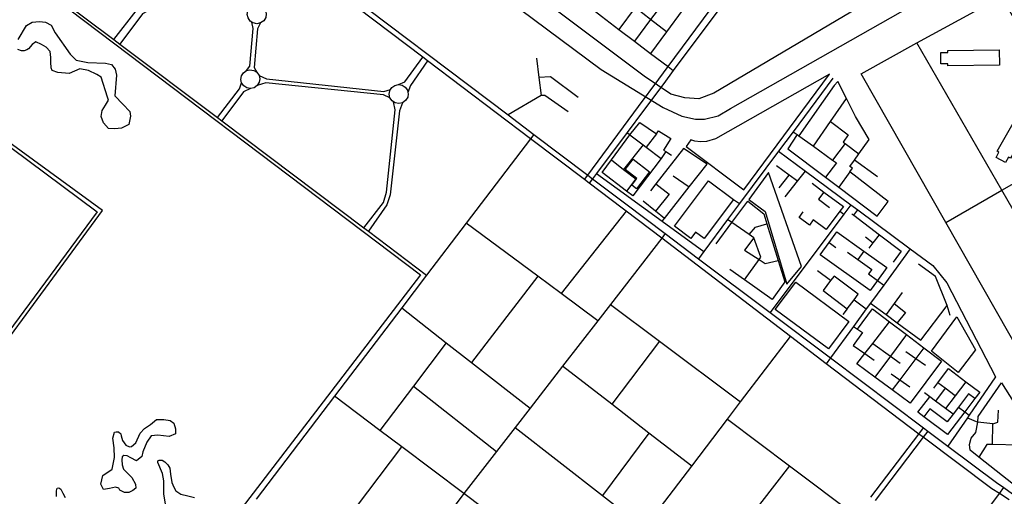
# Model space of a CAD drawing. Header units: millimetres. Extents: x 664923 to 767831, y 3118803 to 3207600.
# Tile 221 of 256: x 706678 to 708735, y 3178741 to 3179737. Entities that reach past the tile are written whole.
import ezdxf

# ---------------------------------------------------------------- set-up
doc = ezdxf.new("R2010")
doc.units = ezdxf.units.MM
for name, color, linetype in [('buildings', 5, 'Continuous'), ('parks', 8, 'Continuous'), ('roads_2', 2, 'Continuous'), ('roads_3', 3, 'Continuous'), ('water', 7, 'Continuous')]:
    doc.layers.add(name, color=color, linetype=linetype)

msp = doc.modelspace()

# ---------------------------------------------------------------- linework, layer by layer
at = {"layer": 'buildings'}
for points in [[(708602.04, 3179668.7), (708616.88, 3179668.91), (708616.82, 3179672.86), (708724.5, 3179674.35), (708724.95, 3179642.54), (708617.11, 3179641.05), (708617.05, 3179645.32), (708602.37, 3179645.11), (708602.04, 3179668.7)], [(708718.01, 3179449.49), (708723.82, 3179460.44), (708720.15, 3179462.37), (708772.8, 3179555.31), (708801.78, 3179540.28), (708747.66, 3179447.85), (708743.44, 3179449.77), (708737.46, 3179439.18), (708718.01, 3179449.49)]]:
    msp.add_lwpolyline(points, close=True, dxfattribs=at)
at = {"layer": 'parks'}
for points in [[(706511.03, 3179586.26), (706691.63, 3179827.67), (707515.45, 3179204.23), (706939.7, 3178452.36), (706387.62, 3178864.6), (706424.14, 3178911.7), (706499.2, 3178859.03), (706851.39, 3179338.52), (706511.03, 3179586.26)], [(708080.21, 3179485.99), (708070.69, 3179472.14), (708190.75, 3179382.04), (708370.07, 3179623.55), (708132.07, 3179488.23), (708112.64, 3179483.03), (708100.24, 3179481.93), (708088.24, 3179483.48), (708080.21, 3179485.99)], [(707959.48, 3179445.72), (707993.88, 3179419.53), (707966.51, 3179383.95), (707956.91, 3179391.27), (707967.61, 3179405.17), (707942.81, 3179424.06), (707959.48, 3179445.72)], [(708201.38, 3179361.83), (708235.67, 3179336.69), (708280.86, 3179184.53), (708311.32, 3179221.69), (708242.16, 3179417.93), (708201.38, 3179361.83)], [(708299.25, 3179188.98), (708410.49, 3179106.54), (708367.64, 3179049.31), (708256.39, 3179131.75), (708299.25, 3179188.98)], [(708636.1, 3179116.2), (708674.81, 3179047.4), (708638.75, 3179000.16), (708582.6, 3179044.34), (708636.1, 3179116.2)]]:
    msp.add_lwpolyline(points, close=True, dxfattribs=at)
at = {"layer": 'roads_2'}
for points in [[(706665.06, 3180325.95), (706903.3, 3180142.92), (706912.02, 3180136.21), (707147.08, 3179955.62), (707202.81, 3179913.47), (707312.99, 3179830.14), (707322.25, 3179823.13), (707698.36, 3179538.64), (707752.1, 3179497.76), (707865.07, 3179412.55), (707875.09, 3179404.98), (707944.42, 3179352.54), (708026.93, 3179290.36), (708095.99, 3179237.92), (708245.58, 3179125.59), (708371.88, 3179030.42), (708565.83, 3178884.34), (708575.2, 3178877.57), (708617.12, 3178846.04), (708718.88, 3178770.24), (708734.02, 3178759.52), (708752.14, 3178746.69)], [(708013.36, 3179613.16), (708032.72, 3179639.35), (708120.24, 3179757.76), (708168.64, 3179823.25), (708182.71, 3179841.85), (708245.67, 3179925.13), (708314.85, 3180016.63), (708405.84, 3180136.99), (708449.17, 3180194.28), (708534.16, 3180310.19)], [(708539.05, 3180298.02), (708497.32, 3180237.01), (708459.42, 3180186.52), (708430.7, 3180148.24), (708416.15, 3180128.86), (708346.12, 3180035.54), (708325.79, 3180008.46), (708256.99, 3179916.79), (708194.25, 3179833.21), (708182.61, 3179817.69), (708043.59, 3179631.12), (708023.49, 3179604.14)], [(708745.27, 3178734.05), (708724.78, 3178747.13), (708708.86, 3178757.31), (708565.45, 3178864.72), (708556.11, 3178871.49), (708363.19, 3179018.51), (708288.35, 3179075.57), (708019.38, 3179280.61), (707944.85, 3179337.43), (707937.08, 3179343.35), (707868.11, 3179395.61), (707858.14, 3179403.17), (707745.12, 3179488.57), (707530.49, 3179651.46), (707520.39, 3179659.1), (707315.61, 3179814.29)], [(707970.87, 3179555.68), (708013.36, 3179613.16)], [(708023.49, 3179604.14), (707981.43, 3179547.69)], [(707858.14, 3179403.17), (707865.07, 3179412.55), (707970.87, 3179555.68)], [(707981.43, 3179547.69), (707946.93, 3179501.4), (707883.28, 3179415.97), (707875.09, 3179404.98), (707868.11, 3179395.61)], [(707752.1, 3179497.76), (707745.12, 3179488.57), (707611.07, 3179312.24), (707528.32, 3179203.41), (707476.27, 3179134.93), (707336.03, 3178950.47), (707172.28, 3178735.1)], [(708159.72, 3178330.53), (708151.45, 3178336.53), (708061.77, 3178403.85), (707967.12, 3178474.97), (707925.47, 3178506.27), (707881.08, 3178539.74), (707606.36, 3178746.88), (707476.58, 3178844.73), (707430.92, 3178879.16), (707336.03, 3178950.47)], [(708456.11, 3178739.29), (708556.11, 3178871.49), (708565.83, 3178884.34)], [(708575.2, 3178877.57), (708565.45, 3178864.72), (708465.21, 3178732.75)]]:
    msp.add_lwpolyline(points, dxfattribs=at)
at = {"layer": 'roads_3'}
for points in [[(707233.68, 3180245.16), (707274.44, 3180214.26), (707304.69, 3180191.32), (707338.18, 3180165.93), (707373.8, 3180138.92), (707407.28, 3180113.53), (707441.63, 3180087.49), (707482.12, 3180056.79), (707492.05, 3180049.26), (707785.67, 3179826.66), (707821.39, 3179799.57), (707846.51, 3179780.54), (707871.01, 3179761.89), (707893.95, 3179744.55), (707930.11, 3179717.14), (707962.37, 3179692.68), (707996.26, 3179666.99), (708032.72, 3179639.35), (708043.59, 3179631.12)], [(706679.22, 3179843.43), (706687.81, 3179836.95), (706875.04, 3179695.87), (706887.43, 3179686.54), (707091.53, 3179532.74), (707100.33, 3179526.12), (707396.99, 3179302.6), (707406.65, 3179295.32), (707528.32, 3179203.41)], [(708029.34, 3179711.98), (707996.25, 3179737.74), (707963.79, 3179763), (707928.71, 3179790.32)], [(707995.27, 3179805.86), (707963.79, 3179763), (707930.11, 3179717.14)], [(706875.04, 3179695.87), (706921.57, 3179756.22), (706926.34, 3179767.18)], [(707172.84, 3179768.41), (707180.88, 3179767.03), (707186.99, 3179763.23), (707191.73, 3179756.62), (707193.38, 3179749.49), (707192.31, 3179742.27), (707188.01, 3179735.21), (707181.45, 3179730.62), (707174, 3179729.01), (707166.05, 3179730.47), (707163.04, 3179732.44), (707159.8, 3179734.54), (707155.31, 3179741.07), (707153.77, 3179748.32), (707155.12, 3179755.86), (707159.18, 3179762.24), (707165.59, 3179766.75), (707172.84, 3179768.41)], [(708028.75, 3179780.96), (707996.25, 3179737.74), (707962.37, 3179692.68)], [(708083.37, 3179785.49), (708061.92, 3179756.29), (708029.34, 3179711.98), (707996.26, 3179666.99)], [(708435.7, 3179624.36), (708552.27, 3179688.7), (708728.75, 3179786.14), (708741.22, 3179764.5), (708887.46, 3179510.65), (708904.53, 3179481.02), (708937.22, 3179424.25), (709053.1, 3179223.1), (709057.83, 3179214.9), (709047.57, 3179186.27), (709023.51, 3179119.13), (708915.96, 3179058.93), (708795.68, 3178991.61), (708612.59, 3179313.42), (708435.7, 3179624.36)], [(706945.03, 3179755.12), (706934.78, 3179749.43), (706887.43, 3179686.54)], [(707152.16, 3179631.09), (707159.07, 3179640.47), (707165.78, 3179718.94), (707163.04, 3179732.44)], [(707181.45, 3179730.62), (707175.13, 3179718.28), (707168.47, 3179637.53), (707173.55, 3179627.58)], [(708915.96, 3179058.93), (708730.04, 3179380.86), (708552.27, 3179688.7)], [(707469.34, 3179601.59), (707482.59, 3179607.37), (707520.39, 3179659.1)], [(707530.49, 3179651.46), (707494.36, 3179599.93), (707489.27, 3179585.29)], [(707758.14, 3179656.67), (707762.89, 3179616.6), (707767.37, 3179578.9), (707698.36, 3179538.64)], [(707159.41, 3179632.76), (707167.46, 3179631.38), (707173.55, 3179627.58), (707178.3, 3179620.97), (707179.94, 3179613.85), (707178.88, 3179606.62), (707174.59, 3179599.56), (707168.02, 3179594.97), (707160.57, 3179593.35), (707152.63, 3179594.82), (707146.37, 3179598.89), (707141.88, 3179605.42), (707140.34, 3179612.68), (707141.69, 3179620.22), (707145.75, 3179626.6), (707152.16, 3179631.09), (707159.41, 3179632.76)], [(707091.53, 3179532.74), (707137.68, 3179593.16), (707141.88, 3179605.42)], [(707451.81, 3179574.24), (707437.98, 3179580.32), (707192.52, 3179605.71), (707174.59, 3179599.56)], [(707178.3, 3179620.97), (707193.63, 3179613.59), (707438.69, 3179587.15), (707453.01, 3179591.23)], [(707844.66, 3179574.8), (707786.89, 3179617.87), (707762.89, 3179616.6)], [(708377.02, 3179615.1), (708293.65, 3179503.21), (708263.25, 3179462.4), (708181.76, 3179353.04), (708156.75, 3179319.47), (708107.14, 3179252.9), (708095.99, 3179237.92)], [(708302.4, 3179497.19), (708283.08, 3179467.64), (708361.65, 3179408.23), (708389.08, 3179387.48), (708469.54, 3179326.64), (708492.29, 3179357.5), (708412.36, 3179419.26), (708418.17, 3179426.87), (708412.38, 3179430.85), (708421.89, 3179444.04), (708431.35, 3179457.16), (708452.74, 3179486.82), (708424.23, 3179534.96), (708405.07, 3179572.79), (708387.04, 3179608.39)], [(708387.04, 3179608.39), (708379.83, 3179599.54), (708306.05, 3179494.56)], [(706499.99, 3179588.9), (706516.87, 3179576.35), (706840.16, 3179335.81), (706502.11, 3178878.09), (706496.07, 3178875.96), (706487.66, 3178879.08), (706423.92, 3178928.95)], [(707160.57, 3179593.35), (707145.89, 3179586.9), (707100.33, 3179526.12)], [(707469.34, 3179601.59), (707477.39, 3179600.21), (707483.49, 3179596.41), (707488.23, 3179589.79), (707489.27, 3179585.29), (707489.88, 3179582.67), (707488.8, 3179575.45), (707484.51, 3179568.39), (707477.95, 3179563.79), (707470.5, 3179562.17), (707462.55, 3179563.65), (707459.43, 3179565.68), (707456.3, 3179567.72), (707451.81, 3179574.24), (707450.27, 3179581.5), (707451.61, 3179589.04), (707453.01, 3179591.23), (707455.68, 3179595.42), (707462.09, 3179599.92), (707469.34, 3179601.59)], [(707396.99, 3179302.6), (707438.38, 3179355.47), (707444.82, 3179376.91), (707462.54, 3179549.07), (707459.43, 3179565.68)], [(707477.95, 3179563.79), (707471.42, 3179546.59), (707452.1, 3179371.14), (707445.14, 3179350.55), (707406.65, 3179295.32)], [(707824.09, 3179544.5), (707774.92, 3179578.8), (707767.37, 3179578.9)], [(708336.3, 3179472.79), (708372.03, 3179524.73), (708405.07, 3179572.79)], [(708027.78, 3179461.84), (708018.12, 3179447.53), (707959.27, 3179369.21), (707945.99, 3179379.34), (707895.02, 3179418.24), (707914.19, 3179444.35), (707952.79, 3179496.97), (707973.49, 3179522.65), (708008.52, 3179499.14), (707987.17, 3179470.94)], [(708372.03, 3179524.73), (708408.91, 3179496.95), (708398.45, 3179481.53), (708402.24, 3179478.72), (708431.35, 3179457.16)], [(708612.59, 3179313.42), (708730.04, 3179380.86), (708904.53, 3179481.02), (708985.64, 3179530.49), (708993.63, 3179535.47)], [(707946.93, 3179501.4), (707952.79, 3179496.97), (707980.5, 3179475.99), (707987.17, 3179470.94), (708018.12, 3179447.53)], [(708008.52, 3179499.14), (708012.54, 3179505.39), (708038.46, 3179488.88), (708023.02, 3179464.87), (708027.78, 3179461.84), (708039.52, 3179454.18)], [(708293.65, 3179503.21), (708302.4, 3179497.19), (708306.05, 3179494.56), (708336.3, 3179472.79), (708376.21, 3179444.08), (708384.14, 3179438.36), (708361.65, 3179408.23)], [(707980.5, 3179475.99), (707939.84, 3179424.53)], [(708020.64, 3179316.09), (708025.46, 3179322.25), (708076.61, 3179387.78), (708114, 3179435.7), (708064.78, 3179468.37), (708007.22, 3179394.29), (707995.81, 3179379.62)], [(708263.25, 3179462.4), (708319.36, 3179421.15), (708414.56, 3179350.59), (708428.97, 3179339.92), (708538.57, 3179258.68), (708585.4, 3179223.97), (708614.64, 3179187.73), (708716.49, 3178991.14), (708661.64, 3178911.11), (708657.85, 3178905.58), (708617.12, 3178846.04)], [(708402.24, 3179478.72), (708376.21, 3179444.08)], [(707914.19, 3179444.35), (707939.84, 3179424.53), (707965.33, 3179404.84), (707945.99, 3179379.34)], [(708469.89, 3179408.92), (708421.89, 3179444.04)], [(708302.84, 3179399.9), (708285.3, 3179412.72), (708259.03, 3179431.9)], [(708277.23, 3179366.98), (708302.84, 3179399.9), (708319.36, 3179421.15)], [(708412.36, 3179419.26), (708389.08, 3179387.48)], [(707883.28, 3179415.97), (708020.64, 3179316.09), (708107.14, 3179252.9)], [(708043.24, 3179410.87), (708076.61, 3179387.78)], [(708108.2, 3179279.77), (708089.8, 3179293.43), (708080.05, 3179280.45), (708045.91, 3179305.82), (708116.85, 3179400.32), (708169.39, 3179361.3), (708108.2, 3179279.77)], [(708264.39, 3179385.68), (708285.3, 3179412.72)], [(708007.22, 3179394.29), (708034.77, 3179372.92), (708006.3, 3179337.49)], [(708333.61, 3179395.44), (708358.25, 3179377.27), (708399.13, 3179347.11), (708391.58, 3179336.97), (708363.19, 3179298.89), (708335.84, 3179319.05), (708327.82, 3179308.3), (708306.37, 3179324.12), (708314.87, 3179335.52)], [(708358.25, 3179377.27), (708347.07, 3179362.26), (708370.15, 3179345.23)], [(708025.46, 3179322.25), (708006.3, 3179337.49), (707980.49, 3179358.03)], [(708132.87, 3179268.86), (708165.56, 3179313.56), (708199.06, 3179358.31), (708232.74, 3179331.92), (708239.26, 3179310.75), (708262.82, 3179234.27), (708276.71, 3179189.21), (708249.87, 3179152.5), (708192.51, 3179193.44), (708161.99, 3179215.22)], [(708169.39, 3179361.3), (708181.76, 3179353.04)], [(707944.85, 3179337.43), (707809.25, 3179165.25)], [(708414.56, 3179350.59), (708399.69, 3179330.79), (708245.58, 3179125.59)], [(708391.58, 3179336.97), (708399.69, 3179330.79)], [(708420.43, 3179328.83), (708428.97, 3179339.92)], [(708192.51, 3179193.44), (708222.61, 3179235.89), (708226.16, 3179240.88), (708211.86, 3179281.47), (708201.91, 3179288.36), (708165.56, 3179313.56), (708156.75, 3179319.47)], [(708416.73, 3179331.6), (708420.43, 3179328.83), (708474.13, 3179287.95), (708519.35, 3179253.53), (708502.78, 3179230.67)], [(707886, 3179108.24), (707809.25, 3179165.25), (707760.31, 3179201.61), (707611.07, 3179312.24)], [(708201.91, 3179288.36), (708215.04, 3179303.54), (708239.26, 3179310.75)], [(708350.24, 3179245.89), (708368.86, 3179271.62), (708385.16, 3179294.14), (708441.65, 3179253.66), (708489.4, 3179219.45), (708469.9, 3179192.51), (708454.47, 3179171.21), (708350.24, 3179245.89)], [(708026.93, 3179290.36), (708019.38, 3179280.61), (707912.19, 3179142.09), (707886, 3179108.24), (707812.34, 3179013.04), (707744.49, 3178925.36), (707713.35, 3178885.12), (707674.39, 3178834.79), (707606.36, 3178746.88), (707506.28, 3178613.98), (707442.56, 3178529.37), (707409.37, 3178485.3), (707345.62, 3178400.64), (707284.92, 3178320.05), (707224.65, 3178240.02), (707175.7, 3178175.01), (707106.57, 3178083.22), (707082.47, 3178051.24), (707011.15, 3177956.52)], [(708211.86, 3179281.47), (708192.32, 3179255.54), (708222.61, 3179235.89), (708235.67, 3179227.9), (708262.82, 3179234.27)], [(708444.93, 3179283.55), (708461.21, 3179271.15)], [(708452.53, 3179259.86), (708461.21, 3179271.15), (708474.13, 3179287.95)], [(708538.57, 3179258.68), (708483.25, 3179182.93), (708455.74, 3179145.27), (708446.68, 3179132.88), (708420.02, 3179096.36), (708371.88, 3179030.42), (708363.19, 3179018.51)], [(708368.86, 3179271.62), (708383.02, 3179261.46)], [(708441.65, 3179253.66), (708429.07, 3179236.29)], [(708407.43, 3179251.8), (708429.07, 3179236.29), (708457.92, 3179215.62), (708450.99, 3179206.06), (708469.9, 3179192.51), (708483.25, 3179182.93)], [(708372.25, 3179192.16), (708344.97, 3179212.8)], [(708621.96, 3179119.36), (708615.91, 3179140.42), (708591.05, 3179200.71), (708555.82, 3179226.55)], [(707760.31, 3179201.61), (707622.1, 3179021.11)], [(708406.76, 3179133.24), (708421.21, 3179152.15), (708429.97, 3179163.59), (708379.57, 3179201.73), (708372.25, 3179192.16), (708356.36, 3179171.37), (708406.76, 3179133.24)], [(708421.21, 3179152.15), (708446.68, 3179132.88)], [(708521.75, 3179166.98), (708504.91, 3179144.15), (708488.1, 3179121.39)], [(707476.27, 3179134.93), (707569.52, 3179062.25), (707622.1, 3179021.11), (707744.49, 3178925.36)], [(707912.19, 3179142.09), (708014.81, 3179065.29), (708184.19, 3178938.53)], [(708406.76, 3179133.24), (708397.57, 3179121.22)], [(708428.02, 3179090.7), (708459.54, 3179133.03), (708495.11, 3179106.09), (708530.55, 3179079.23), (708566.74, 3179051.8), (708603.81, 3179023.7), (708538.66, 3178936.04)], [(708455.74, 3179145.27), (708488.1, 3179121.39), (708511.4, 3179104.2), (708560.79, 3179067.77), (708615.91, 3179140.42)], [(708504.91, 3179144.15), (708528.43, 3179125.78), (708511.4, 3179104.2)], [(708420.02, 3179096.36), (708428.02, 3179090.7), (708438.44, 3179083.33), (708419.41, 3179056.73), (708443.59, 3179039.61), (708463.38, 3179025.61)], [(708538.66, 3178936.04), (708500.89, 3178963.95), (708464.79, 3178990.62), (708427.17, 3179018.42), (708443.59, 3179039.61), (708460.09, 3179060.9), (708495.11, 3179106.09)], [(707282.15, 3177751.85), (707361.84, 3177856.68), (707378.07, 3177878.02), (707443.56, 3177964.17), (707499.07, 3178037.2), (707545.37, 3178098.09), (707574.76, 3178136.77), (707627.56, 3178206.22), (707696.22, 3178296.56), (707715.93, 3178322.47), (707780.41, 3178407.3), (707881.08, 3178539.74), (707950.31, 3178630.83), (707983.72, 3178674.79), (708017.09, 3178718.68), (708082.08, 3178804.18), (708156.99, 3178902.74), (708184.19, 3178938.53), (708288.35, 3179075.57)], [(708530.55, 3179079.23), (708497.14, 3179034.2), (708464.79, 3178990.62)], [(707569.52, 3179062.25), (707501.08, 3178971.84), (707430.92, 3178879.16)], [(708014.81, 3179065.29), (707914.86, 3178933.66)], [(708460.09, 3179060.9), (708497.14, 3179034.2), (708517.29, 3179019.68)], [(708566.74, 3179051.8), (708550.07, 3179029.58), (708516.52, 3178984.81), (708500.89, 3178963.95)], [(708529.27, 3179044.26), (708550.07, 3179029.58), (708570.24, 3179015.34)], [(708082.08, 3178804.18), (707992.38, 3178873.62), (707914.86, 3178933.66), (707812.34, 3179013.04)], [(708632.36, 3178951.55), (708611.71, 3178967.07), (708596.13, 3178978.76), (708618.43, 3179008.13), (708654.65, 3178980.92), (708683.57, 3178959.19), (708673.21, 3178945.54), (708652.37, 3178918.08), (708616.24, 3178870.5), (708567.01, 3178907.5), (708554.44, 3178916.94), (708579.05, 3178949.35)], [(708498.53, 3178997.46), (708516.52, 3178984.81), (708537.7, 3178969.91)], [(707501.08, 3178971.84), (707674.39, 3178834.79)], [(708587.67, 3178967.61), (708596.13, 3178978.76)], [(708611.71, 3178967.07), (708591.28, 3178940.17)], [(708654.65, 3178980.92), (708632.36, 3178951.55), (708611.94, 3178924.64)], [(708680.5, 3178908.11), (708729.05, 3178978.66), (708795.69, 3178872.33), (708822.93, 3178828.88), (708781.41, 3178769.52), (708768.74, 3178763.65), (708759.5, 3178764.19), (708754.14, 3178766.22), (708681.85, 3178823.16), (708663.43, 3178837.67), (708662.15, 3178849.3), (708665.81, 3178863.14), (708675.55, 3178874.61), (708679.58, 3178896.62), (708680.5, 3178908.11)], [(708673.21, 3178945.54), (708660.18, 3178955.32), (708639.34, 3178927.87), (708627.84, 3178912.71), (708615.79, 3178896.85), (708579.58, 3178924.05), (708567.01, 3178907.5)], [(708627.84, 3178912.71), (708611.94, 3178924.64), (708591.28, 3178940.17), (708579.05, 3178949.35), (708567.96, 3178957.7)], [(708639.34, 3178927.87), (708652.37, 3178918.08), (708661.64, 3178911.11)], [(708657.85, 3178905.58), (708679.58, 3178896.62)], [(708710.71, 3178892.53), (708721.64, 3178896.61), (708722.62, 3178921.35)], [(707713.35, 3178885.12), (707895.5, 3178743.38), (707983.72, 3178674.79)], [(708156.99, 3178902.74), (708286.62, 3178805.06), (708426.3, 3178699.88)], [(708710, 3178849.33), (708710.71, 3178892.53), (708679.58, 3178896.62)], [(707992.38, 3178873.62), (707895.5, 3178743.38)], [(708795.69, 3178872.33), (708788.8, 3178872.43), (708766.78, 3178872.71), (708765.46, 3178847.97), (708710, 3178849.33), (708698.71, 3178849.6), (708681.85, 3178823.16)], [(707312.69, 3178628.34), (707476.58, 3178844.73)], [(708286.62, 3178805.06), (708144.54, 3178622.14)], [(708135.61, 3177961.41), (708211.32, 3178061.6), (708247.36, 3178109.3), (708251.58, 3178114.9), (708363.17, 3178262.55), (708405.44, 3178319.2), (708484.63, 3178425.31), (708495.62, 3178440.05), (708537.74, 3178496.49), (708625.22, 3178613.71), (708724.78, 3178747.13), (708734.02, 3178759.52)]]:
    msp.add_lwpolyline(points, dxfattribs=at)
at = {"layer": 'water'}
for points in [[(708912.71, 3180029.25), (708620.58, 3179875.71), (708273.16, 3179669.19), (708128.11, 3179584.07), (708096.91, 3179572.29), (708067.89, 3179574.18), (708038.76, 3179581.67), (707982.52, 3179619.13), (707425, 3180038.61), (707029.12, 3180336.78), (706573.64, 3180681.99), (706267.64, 3180909.68), (706239.16, 3180925.99), (706204.39, 3180934.19), (706177.02, 3180933.7), (706109.51, 3180926.1), (705981.84, 3180906.21), (705581.9, 3180845.47)], [(705635.92, 3180805.4), (706007.86, 3180854.43), (706166.82, 3180885.36), (706201.06, 3180888.28), (706222.5, 3180888.32), (706244.79, 3180877.89), (706712.56, 3180522.63), (707412.14, 3179991.9), (707892.87, 3179633.55), (708022.34, 3179554.14), (708061.33, 3179535.6), (708089.62, 3179529.7), (708108.96, 3179529.25), (708137.03, 3179536.16), (708163.32, 3179551.85), (708706.22, 3179860.42), (708913.55, 3179976.42)], [(706675.07, 3179695.74), (706692.77, 3179725.19), (706704.31, 3179731.94), (706719.81, 3179733.7), (706732.39, 3179732.14), (706743.86, 3179725.8), (706752.8, 3179710.21), (706783.78, 3179664.98), (706796.55, 3179653.01), (706820.54, 3179648.09), (706857.32, 3179646.67), (706870.22, 3179643.62), (706878.16, 3179634.25), (706880.48, 3179621.51), (706877.36, 3179578.34), (706893.51, 3179560.79), (706908.43, 3179545.3), (706909.79, 3179535.82), (706906.21, 3179518.51), (706891.11, 3179510.81), (706877.1, 3179509.37), (706864.23, 3179510.04), (706853.27, 3179521.73), (706848.85, 3179535.03), (706850.41, 3179547.84), (706857.38, 3179558.96), (706864.09, 3179568.89), (706862.17, 3179575.7), (706848.88, 3179617.08), (706839.81, 3179622.86), (706822.34, 3179631.18), (706803.75, 3179634.42), (706781.5, 3179624.8), (706758.16, 3179626.77), (706746.14, 3179631.01), (706743.94, 3179636.92), (706743.13, 3179648.79), (706743.27, 3179658.31), (706741.84, 3179671.07), (706733.62, 3179680.14), (706723.65, 3179685.61), (706712.2, 3179690.76), (706704.83, 3179685.57), (706696.62, 3179676.5), (706693.36, 3179674.66), (706693.36, 3179674.66), (706688.03, 3179672.49), (706682.05, 3179672.09), (706674.23, 3179674.92)], [(706983.27, 3178724.77), (706979.52, 3178746.26), (706979.42, 3178773.38), (706976.89, 3178789.32), (706966.77, 3178812.18), (706966.77, 3178812.18), (706967.04, 3178815.39), (706969.87, 3178816.87), (706976.33, 3178816.99), (706981.89, 3178813.52), (706987.97, 3178807.45), (706991.93, 3178799.9), (706993.35, 3178787.8), (706996.05, 3178770.01), (707000.04, 3178760.8), (707004.48, 3178753.03), (707014.89, 3178746.09), (707029.77, 3178742.54), (707043.23, 3178738.98)], [(706755.45, 3178741.27), (706755.1, 3178752.53), (706756.67, 3178758.48), (706759.88, 3178759.01), (706764.52, 3178756.04), (706768.64, 3178748.04), (706773.24, 3178739.14)]]:
    msp.add_lwpolyline(points, dxfattribs=at)
msp.add_lwpolyline([(706876.75, 3178875.32), (706880.03, 3178875.97), (706884.5, 3178876.35), (706889.35, 3178871.97), (706890.04, 3178867.53), (706892.89, 3178858.06), (706900.24, 3178848.08), (706907.48, 3178844.64), (706912.25, 3178845.33), (706921.07, 3178853.21), (706930.28, 3178873.3), (706938.77, 3178882.96), (706951.47, 3178891.51), (706963.84, 3178901.54), (706979.67, 3178902.12), (706992.86, 3178899.97), (707000.43, 3178893.87), (707003.93, 3178882.33), (707003.51, 3178872.22), (706990.76, 3178866.64), (706967.11, 3178868.9), (706953.09, 3178867.46), (706943.76, 3178854.21), (706935.45, 3178834.44), (706933.83, 3178824.6), (706922.64, 3178815.49), (706910.57, 3178821.81), (706902.73, 3178826.13), (706896.14, 3178826.6), (706892.32, 3178823.57), (706891.81, 3178817.61), (706892.3, 3178807.21), (706895.46, 3178798.06), (706901.84, 3178791.93), (706912.49, 3178780.82), (706920.22, 3178766.98), (706920.66, 3178758.66), (706915.08, 3178753.22), (706906.48, 3178749.19), (706897.51, 3178749.33), (706887.56, 3178754.51), (706885.7, 3178758.04), (706878.19, 3178760.29), (706865.7, 3178757.39), (706853.48, 3178755.39), (706847.6, 3178766.88), (706852.06, 3178784.5), (706871.54, 3178797.93), (706876.19, 3178822.39), (706875.84, 3178842.31), (706873.09, 3178862.77), (706876.75, 3178875.32)], close=True, dxfattribs=at)

doc.saveas('drawing.dxf')
